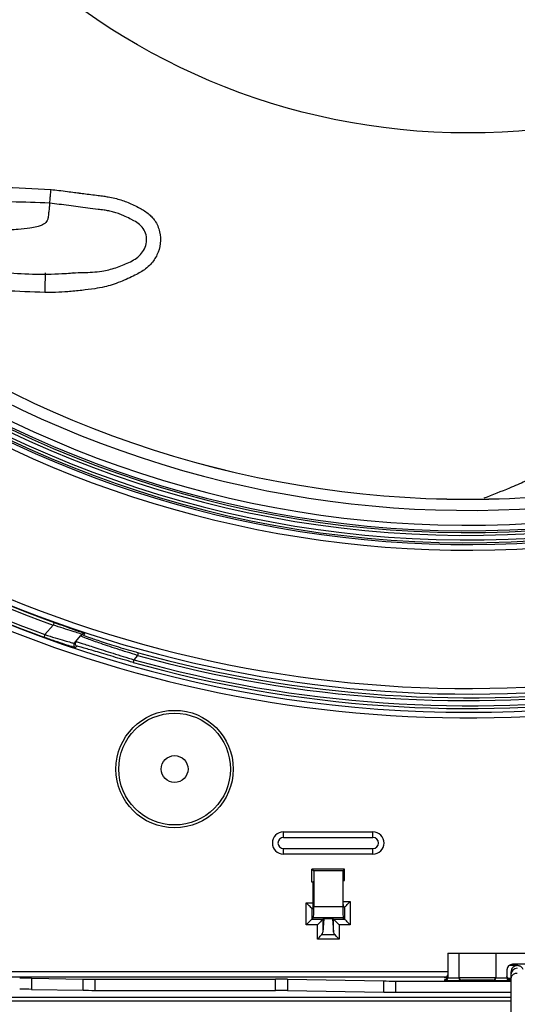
# Model space of a CAD drawing. Header units: millimetres. Extents: x 25 to 1935, y 715 to 2336.
# Tile 96 of 252: x 742 to 772, y 1862 to 1921. Entities that reach past the tile are written whole.
import ezdxf

# ---------------------------------------------------------------- set-up
doc = ezdxf.new("R2010")
doc.units = ezdxf.units.MM
doc.header["$LTSCALE"] = 2
doc.layers.get('0').update_dxf_attribs({"color": 2})

msp = doc.modelspace()

# ---------------------------------------------------------------- linework, layer by layer
at = {"color": 2, "linetype": 'Continuous', "lineweight": 30}
for p, q in [((744.004, 1884.5), (744.495, 1885.07)), ((746.134, 1884.42), (746.213, 1884.511)), ((745.762, 1883.987), (745.84, 1884.078)), ((745.84, 1884.078), (746.134, 1884.42)), ((749.533, 1883.259), (749.312, 1883.002)), ((758.245, 1872.406), (758.245, 1872.739)), ((758.245, 1872.739), (763.578, 1872.739)), ((763.578, 1872.406), (763.578, 1872.739)), ((758.245, 1872.406), (763.578, 1872.406)), ((758.245, 1871.739), (763.578, 1871.739)), ((758.245, 1871.406), (758.245, 1871.739)), ((763.578, 1871.406), (763.578, 1871.739)), ((763.578, 1871.406), (758.245, 1871.406)), ((759.941, 1869.742), (759.941, 1870.516)), ((759.941, 1870.516), (760.051, 1870.406)), ((761.876, 1870.511), (759.941, 1870.516)), ((761.772, 1870.406), (760.051, 1870.406)), ((760.051, 1870.406), (760.051, 1868.283)), ((761.876, 1870.511), (761.772, 1870.406)), ((761.772, 1870.406), (761.772, 1868.283)), ((761.876, 1869.844), (761.876, 1870.511)), ((761.807, 1869.844), (761.876, 1869.844)), ((761.807, 1868.407), (761.807, 1869.844)), ((761.876, 1869.844), (761.807, 1869.84)), ((760.011, 1869.75), (759.941, 1869.742)), ((760.011, 1869.746), (759.941, 1869.742)), ((760.011, 1868.345), (760.011, 1869.75)), ((759.595, 1868.499), (760.011, 1868.514)), ((759.595, 1867.194), (759.595, 1868.499)), ((759.928, 1868.178), (759.928, 1867.527)), ((760.004, 1868.18), (759.929, 1868.177)), ((759.929, 1868.177), (760.002, 1868.177)), ((760.051, 1868.283), (761.772, 1868.283)), ((761.807, 1868.576), (762.228, 1868.591)), ((761.894, 1868.246), (761.814, 1868.243)), ((761.894, 1868.246), (761.815, 1868.24)), ((761.895, 1867.527), (761.895, 1868.246)), ((762.228, 1868.591), (762.228, 1867.194)), ((760.018, 1867.617), (759.928, 1867.527)), ((759.928, 1867.527), (760.595, 1867.527)), ((761.805, 1867.617), (760.018, 1867.617)), ((760.656, 1867.588), (760.595, 1867.527)), ((760.651, 1867.555), (760.595, 1866.748)), ((760.595, 1867.527), (760.595, 1866.748)), ((761.172, 1867.555), (760.651, 1867.555)), ((760.656, 1867.588), (761.167, 1867.588)), ((761.167, 1867.588), (761.228, 1867.527)), ((761.172, 1867.555), (761.228, 1866.748)), ((761.228, 1867.527), (761.895, 1867.527)), ((761.228, 1866.748), (761.228, 1867.527)), ((761.805, 1867.617), (761.895, 1867.527)), ((760.262, 1867.194), (759.595, 1867.194)), ((760.262, 1866.344), (760.262, 1867.194)), ((762.228, 1867.194), (761.561, 1867.194)), ((761.561, 1867.194), (761.561, 1866.344)), ((761.561, 1866.344), (760.262, 1866.344)), ((760.528, 1866.611), (761.294, 1866.611)), ((768.045, 1865.511), (768.711, 1865.511)), ((768.045, 1865.511), (768.045, 1864.027)), ((768.711, 1865.511), (768.711, 1864.027)), ((768.711, 1865.511), (770.911, 1865.511)), ((770.911, 1865.511), (773.245, 1865.511)), ((770.911, 1865.511), (770.911, 1864.027)), ((773.245, 1864.844), (771.911, 1864.844)), ((767.961, 1864.071), (741.699, 1864.071)), ((741.742, 1864.404), (768.045, 1864.404)), ((743.204, 1864.013), (746.285, 1863.96)), ((743.204, 1864.013), (743.204, 1863.347)), ((746.285, 1863.293), (746.285, 1863.96)), ((746.992, 1863.954), (757.764, 1863.954)), ((746.992, 1863.954), (746.992, 1863.288)), ((757.764, 1863.288), (757.764, 1863.954)), ((758.471, 1863.949), (764.219, 1863.849)), ((758.471, 1863.949), (758.471, 1863.283)), ((767.878, 1864.036), (767.878, 1864.049)), ((768.021, 1864.02), (767.878, 1864.036)), ((767.878, 1863.858), (767.878, 1863.941)), ((768.045, 1864.025), (768.711, 1864.025)), ((768.711, 1864.059), (770.911, 1864.059)), ((770.911, 1864.025), (771.578, 1864.025)), ((771.578, 1864.511), (771.578, 1864.027)), ((771.745, 1863.945), (771.745, 1863.858)), ((771.811, 1864.378), (771.811, 1864.225)), ((771.811, 1864.225), (771.811, 1863.997)), ((771.811, 1863.997), (771.811, 1861.336)), ((743.204, 1863.347), (746.285, 1863.293)), ((764.219, 1863.182), (764.219, 1863.849)), ((764.926, 1863.844), (764.926, 1863.177)), ((764.926, 1863.844), (771.811, 1863.844)), ((768.878, 1863.858), (767.878, 1863.858)), ((768.878, 1863.893), (768.878, 1863.858)), ((770.745, 1863.893), (768.878, 1863.893)), ((770.745, 1863.858), (770.745, 1863.893)), ((771.745, 1863.858), (770.745, 1863.858)), ((771.811, 1862.861), (734.648, 1862.861)), ((746.992, 1863.288), (757.764, 1863.288)), ((758.471, 1863.283), (764.219, 1863.182)), ((764.926, 1863.177), (771.811, 1863.177)), ((734.564, 1862.66), (771.811, 1862.66))]:
    msp.add_line(p, q, dxfattribs=at)
at = {"color": 2, "linetype": 'Continuous', "lineweight": 30, "flags": 128}
for points in [[(744.551, 1885.227), (744.55, 1885.223), (744.547, 1885.214), (744.541, 1885.199), (744.534, 1885.18), (744.526, 1885.156), (744.516, 1885.129), (744.506, 1885.1), (744.495, 1885.07)], [(744.004, 1884.5), (743.993, 1884.47), (743.982, 1884.441), (743.973, 1884.414), (743.964, 1884.39), (743.957, 1884.371), (743.952, 1884.356), (743.948, 1884.347), (743.947, 1884.344)], [(746.391, 1884.56), (746.387, 1884.555), (746.37, 1884.536), (746.313, 1884.469)], [(745.913, 1883.811), (745.909, 1883.806), (745.893, 1883.787), (745.835, 1883.72)], [(749.578, 1883.419), (749.577, 1883.416), (749.574, 1883.406), (749.57, 1883.391), (749.565, 1883.371), (749.558, 1883.347), (749.55, 1883.319), (749.542, 1883.29), (749.533, 1883.259)], [(749.312, 1883.002), (749.303, 1882.971), (749.295, 1882.941), (749.287, 1882.913), (749.281, 1882.889), (749.275, 1882.869), (749.271, 1882.854), (749.268, 1882.845), (749.267, 1882.841)], [(759.928, 1868.178), (759.919, 1868.187), (759.898, 1868.207), (759.866, 1868.237), (759.825, 1868.278), (759.775, 1868.326), (759.719, 1868.38), (759.658, 1868.438), (759.595, 1868.499)], [(761.895, 1868.246), (761.904, 1868.256), (761.925, 1868.278), (761.957, 1868.31), (761.998, 1868.353), (762.048, 1868.405), (762.104, 1868.463), (762.165, 1868.526), (762.228, 1868.591)], [(759.928, 1867.527), (759.919, 1867.518), (759.898, 1867.497), (759.866, 1867.465), (759.825, 1867.424), (759.775, 1867.374), (759.719, 1867.318), (759.658, 1867.257), (759.595, 1867.194)], [(760.595, 1867.527), (760.585, 1867.518), (760.564, 1867.497), (760.533, 1867.465), (760.491, 1867.424), (760.441, 1867.374), (760.385, 1867.318), (760.325, 1867.257), (760.262, 1867.194)], [(761.561, 1867.194), (761.498, 1867.257), (761.438, 1867.318), (761.381, 1867.374), (761.332, 1867.424), (761.29, 1867.465), (761.258, 1867.497), (761.237, 1867.518), (761.228, 1867.527)], [(762.228, 1867.194), (762.165, 1867.257), (762.104, 1867.318), (762.048, 1867.374), (761.998, 1867.424), (761.957, 1867.465), (761.925, 1867.497), (761.904, 1867.518), (761.895, 1867.527)], [(760.262, 1866.344), (760.323, 1866.405), (760.383, 1866.465), (760.438, 1866.52), (760.487, 1866.569), (760.528, 1866.611)], [(761.561, 1866.344), (761.5, 1866.405), (761.44, 1866.465), (761.385, 1866.52), (761.336, 1866.569), (761.294, 1866.611)]]:
    msp.add_lwpolyline(points, dxfattribs=at)
at = {"color": 2, "linetype": 'Continuous', "lineweight": 30}
for centre, radius in [((769.245, 1954.011), 39.604), ((751.743, 1876.482), 3.5), ((751.743, 1876.482), 3.333), ((751.743, 1876.482), 0.8)]:
    msp.add_circle(centre, radius, dxfattribs=at)
for centre, radius, start, end in [((769.245, 1954.011), 74.478, 44.88589, 213.44878), ((769.245, 1954.011), 74.144, 44.62672, 315.37328), ((769.245, 1954.011), 73.92, 44.43128, 206.71149), ((769.245, 1954.011), 73.753, 44.43128, 206.71149), ((769.245, 1954.011), 73.447, 44.18648, 206.63233), ((769.245, 1954.011), 64.036, 34.50912, 274.90532), ((769.245, 1954.011), 63.87, 34.45269, 274.75417), ((769.245, 1954.011), 63.597, 34.0925, 274.73953), ((769.245, 1954.011), 63.43, 34.0925, 274.83279), ((769.245, 1954.011), 63.322, 33.55777, 274.87593), ((769.245, 1954.011), 62.989, 33.09796, 274.87593), ((769.245, 1954.011), 62.101, 31.81926, 328.18074), ((769.245, 1954.011), 61.434, 30.80251, 329.19749), ((769.245, 1954.011), 61.435, 30.80277, 329.19723), ((769.245, 1954.011), 73.056, 199.23231, 304.78387), ((769.245, 1954.011), 72.722, 199.23231, 304.78387), ((769.245, 1954.011), 64.478, 201.80939, 274.96321), ((769.245, 1954.011), 64.144, 201.80939, 274.96321), ((769.245, 1954.011), 73.249, 210.65831, 250.25164), ((769.245, 1954.011), 73.082, 210.65831, 250.25164), ((769.245, 1954.011), 74.118, 210.79744, 250.04297), ((769.245, 1954.011), 73.951, 210.79744, 250.04297), ((769.245, 1954.011), 74.478, 214.59702, 315.11411), ((746.261, 1884.311), 0.167, 71.73682, 139.26624), ((746.339, 1884.402), 0.167, 71.77268, 139.26459), ((745.888, 1883.878), 0.167, 139.27333, 251.57899), ((745.966, 1883.969), 0.167, 139.27471, 251.61243), ((769.245, 1954.011), 73.28, 254.43224, 277.86188), ((769.245, 1954.011), 73.92, 254.32025, 277.82895), ((769.245, 1954.011), 73.753, 254.32025, 277.82895), ((769.245, 1954.011), 73.447, 254.43224, 277.86188), ((758.245, 1872.072), 0.667, 90, 270), ((763.578, 1872.072), 0.667, 270, 90), ((758.245, 1872.072), 0.333, 90, 270), ((763.578, 1872.072), 0.333, 270, 90), ((771.911, 1864.511), 0.333, 90, 180), ((772.195, 1864.378), 0.383, 89.99549, 179.99621), ((772.195, 1864.225), 0.383, 89.99695, 179.99475), ((771.745, 1864.112), 0.167, 180.00611, 270.00142), ((772.158, 1863.95), 0.349, 83.90876, 172.20561)]:
    msp.add_arc(centre, radius, start, end, dxfattribs=at)
for centre, major_axis, ratio, start_param, end_param in [((759.929, 1868.511), (0, 0.334), 0.052376, 3.091064, 3.141598), ((760.003, 1868.344), (0, 0.167), 0.052592, 3.141603, 4.716047), ((760.016, 1868.283), (0, 0.667), 0.052408, 3.193953, 4.712389), ((761.807, 1868.283), (0, 0.667), 0.052408, 1.570796, 3.089233), ((761.815, 1868.407), (0, 0.167), 0.052304, 1.570796, 3.145241), ((761.894, 1868.579), (0, 0.334), 0.052376, 3.145251, 3.195784), ((760.656, 1867.422), (0, 0.167), 0.052408, 0.05236, 0.643501), ((761.167, 1867.422), (0, 0.167), 0.052408, 5.639684, 6.230825), ((760.262, 1866.761), (0.333, 0), 0.75, 5.639684, 6.230825), ((761.561, 1866.761), (0.333, 0), 0.75, 3.193953, 3.785094), ((742.497, 1864.001), (1, 0), 0.017455, 0.785398, 1.570796), ((746.992, 1863.972), (1, 0), 0.017455, 3.926991, 4.712389), ((757.764, 1863.937), (1, 0), 0.017455, 0.785398, 1.570796), ((767.878, 1864.215), (0, -0.167), 0.999848, 0, 1.570796), ((767.878, 1864.203), (0.124, 0.111), 0.998623, 3.982726, 5.550801), ((767.878, 1864.108), (0.119, -0.119), 0.982697, 5.48906, 7.059857), ((767.878, 1864.025), (0.119, 0.119), 0.982697, 3.935717, 5.48906), ((767.878, 1864.027), (0, -0.167), 0.999848, 1.553343, 1.570796), ((768.878, 1864.059), (0.119, -0.119), 0.982697, 3.935717, 5.48906), ((768.878, 1864.027), (0, 0.167), 0.999848, 1.570796, 1.58825), ((768.878, 1864.025), (0.119, -0.119), 0.982697, 3.935717, 5.48906), ((770.745, 1864.059), (0.119, 0.119), 0.982697, 3.935717, 5.48906), ((770.745, 1864.025), (0.119, 0.119), 0.982697, 3.935717, 5.48906), ((770.745, 1864.027), (0, -0.167), 0.999848, 1.553343, 1.570796), ((771.745, 1864.027), (0, -0.167), 0.999848, 4.712389, 4.729842), ((771.745, 1864.025), (0.119, -0.119), 0.982697, 3.935717, 5.48906), ((771.411, 1863.945), (0.333, 0), 0.017455, 0, 0.254243), ((742.497, 1863.334), (1, 0), 0.017455, 0.785398, 1.570796), ((764.926, 1863.861), (1, 0), 0.017455, 3.926991, 4.712389), ((746.992, 1863.305), (1, 0), 0.017455, 3.926991, 4.712389), ((757.764, 1863.27), (1, 0), 0.017455, 0.785398, 1.570796), ((764.926, 1863.195), (1, 0), 0.017455, 3.926991, 4.712389)]:
    msp.add_ellipse(centre, major_axis=major_axis, ratio=ratio, start_param=start_param, end_param=end_param, dxfattribs=at)
for points, knots in [([(725.983, 1912.803), (727.229, 1912.566), (730.286, 1911.983), (734.38, 1911.405), (738.256, 1911.166), (741.314, 1911.214), (743.35, 1911.095), (744.367, 1911.036)], [0, 0, 0, 0, 0.205738, 0.504504, 0.669528, 0.834876, 1, 1, 1, 1]), ([(744.292, 1910.225), (743.526, 1910.259), (741.993, 1910.325), (739.695, 1910.229), (737.399, 1910.353), (734.494, 1910.619), (731.972, 1910.945), (730.221, 1911.246), (729.839, 1911.312)], [0, 0, 0, 0, 0.1582867, 0.3169419, 0.4749032, 0.6328885, 0.9199428, 1, 1, 1, 1]), ([(744.367, 1911.036), (744.519, 1911.02), (744.847, 1910.987), (745.312, 1910.926), (745.687, 1910.876), (745.911, 1910.846), (746.02, 1910.831), (746.069, 1910.824), (746.099, 1910.82), (746.12, 1910.818), (746.194, 1910.808), (746.407, 1910.782), (746.752, 1910.74), (747.15, 1910.692), (747.492, 1910.644), (747.823, 1910.591), (748.168, 1910.52), (748.537, 1910.422), (748.884, 1910.299), (749.233, 1910.15), (749.673, 1909.938), (750.072, 1909.695), (750.383, 1909.409), (750.658, 1909.07), (750.889, 1908.531), (750.932, 1907.809), (750.757, 1907.241), (750.531, 1906.844), (750.306, 1906.56), (750.03, 1906.312), (749.709, 1906.1), (749.352, 1905.91), (748.952, 1905.717), (748.496, 1905.525), (748.031, 1905.355), (747.522, 1905.213), (746.917, 1905.11), (746.184, 1905.018), (745.406, 1904.94), (744.667, 1904.894), (744.209, 1904.896), (743.992, 1904.897)], [0, 0, 0, 0, 0.02854, 0.061275, 0.087375, 0.098859, 0.103371, 0.107883, 0.108021, 0.109025, 0.11174, 0.121888, 0.148908, 0.176413, 0.196535, 0.213175, 0.238876, 0.262098, 0.283982, 0.307495, 0.332632, 0.374864, 0.393603, 0.411152, 0.45585, 0.499919, 0.543228, 0.564249, 0.584843, 0.61026, 0.632995, 0.656255, 0.685395, 0.715727, 0.748181, 0.777607, 0.813857, 0.862306, 0.914948, 0.959492, 1, 1, 1, 1]), ([(744.292, 1910.225), (744.294, 1910.253), (744.3, 1910.311), (744.318, 1910.506), (744.341, 1910.757), (744.358, 1910.945), (744.367, 1911.036)], [0, 0, 0, 0, 0.242688, 0.500017, 0.757334, 1, 1, 1, 1]), ([(744.292, 1910.225), (744.288, 1910.187), (744.282, 1910.11), (744.265, 1909.977), (744.247, 1909.839), (744.232, 1909.714), (744.221, 1909.606), (744.212, 1909.49), (744.198, 1909.344), (744.157, 1909.199), (744.088, 1909.097), (744.037, 1909.046), (744.011, 1909.024), (743.979, 1908.998), (743.913, 1908.954), (743.774, 1908.886), (743.514, 1908.803), (743.067, 1908.718), (742.511, 1908.658), (742.016, 1908.629), (741.588, 1908.613), (740.736, 1908.6), (739.298, 1908.656), (737.378, 1908.905), (735.882, 1909.206), (735.064, 1909.441), (734.866, 1909.497)], [0, 0, 0, 0, 0.03023, 0.060441, 0.090605, 0.120734, 0.141832, 0.163494, 0.202988, 0.252346, 0.285905, 0.298239, 0.302845, 0.308129, 0.324226, 0.350082, 0.385536, 0.430429, 0.489963, 0.527712, 0.545786, 0.585637, 0.711725, 0.836122, 0.960405, 1, 1, 1, 1]), ([(747.175, 1909.84), (746.97, 1909.868), (746.385, 1909.949), (745.425, 1910.079), (744.668, 1910.177), (744.292, 1910.225)], [0, 0, 0, 0, 0.214104, 0.608534, 1, 1, 1, 1]), ([(749.073, 1909.295), (748.958, 1909.354), (748.789, 1909.441), (748.457, 1909.579), (748.249, 1909.646), (748.101, 1909.688), (747.954, 1909.726), (747.751, 1909.773), (747.426, 1909.826), (747.277, 1909.84), (747.176, 1909.849)], [0, 0, 0, 0, 0.27557, 0.407172, 0.461006, 0.510386, 0.559122, 0.611014, 0.735181, 1, 1, 1, 1]), ([(745.68, 1906.072), (745.881, 1906.077), (746.458, 1906.09), (747.319, 1906.119), (748.235, 1906.359), (749.015, 1906.663), (749.641, 1907.022), (749.962, 1907.493), (750.086, 1907.904), (750.066, 1908.332), (749.893, 1908.726), (749.59, 1909.021), (749.348, 1909.154), (749.23, 1909.218)], [0, 0, 0, 0, 0.089108, 0.256435, 0.381695, 0.506894, 0.629715, 0.691736, 0.754723, 0.81679, 0.877764, 0.940583, 1, 1, 1, 1]), ([(749.23, 1909.218), (749.222, 1909.223), (749.172, 1909.254), (749.117, 1909.275), (749.07, 1909.293)], [0, 0, 0, 0, 0.158011, 1, 1, 1, 1]), ([(732.563, 1907.34), (733.059, 1907.269), (733.954, 1907.14), (735.177, 1906.963), (736.134, 1906.823), (736.879, 1906.713), (737.521, 1906.617), (738.181, 1906.519), (738.939, 1906.408), (740.056, 1906.245), (741.517, 1906.077), (742.981, 1905.992), (744.16, 1905.985), (744.935, 1906.012), (745.438, 1906.048), (745.661, 1906.069), (745.726, 1906.077), (745.755, 1906.081), (745.75, 1906.082), (745.749, 1906.082)], [0, 0, 0, 0, 0.112128, 0.202375, 0.270191, 0.321205, 0.363522, 0.40818, 0.461533, 0.527162, 0.652047, 0.787584, 0.858143, 0.92504, 0.971261, 0.986722, 0.992744, 0.997947, 1, 1, 1, 1]), ([(743.992, 1904.897), (742.408, 1904.959), (739.239, 1905.083), (734.742, 1905.531), (731.853, 1906.024), (730.529, 1906.25)], [0, 0, 0, 0, 0.35094, 0.702427, 1, 1, 1, 1]), ([(744.019, 1906.064), (744.019, 1906.048), (744.018, 1906.024), (744.015, 1905.879), (744.011, 1905.728), (744.007, 1905.541), (744.001, 1905.27), (743.995, 1905.044), (743.992, 1904.897)], [0, 0, 0, 0, 0.239459, 0.368361, 0.499999, 0.631639, 0.76054, 1, 1, 1, 1]), ([(780.694, 1898.047), (780.519, 1897.931), (780.072, 1897.636), (779.423, 1897.232), (778.829, 1896.87), (778.38, 1896.602), (777.898, 1896.32), (777.261, 1895.955), (776.517, 1895.544), (775.811, 1895.167), (775.151, 1894.825), (774.427, 1894.462), (773.585, 1894.056), (772.666, 1893.635), (771.539, 1893.146), (770.711, 1892.825), (770.199, 1892.626)], [0, 0, 0, 0, 0.052246, 0.133574, 0.191346, 0.226635, 0.262147, 0.327417, 0.406354, 0.470745, 0.524747, 0.592128, 0.67664, 0.765506, 0.855069, 1, 1, 1, 1]), ([(746.213, 1884.511), (746.21, 1884.513), (746.2, 1884.521), (746.037, 1884.578), (745.65, 1884.702), (745.109, 1884.873), (744.7, 1885.004), (744.495, 1885.07)], [0, 0, 0, 0, 0.092943, 0.301542, 0.527755, 0.763695, 1, 1, 1, 1]), ([(744.551, 1885.227), (744.77, 1885.148), (745.21, 1884.991), (745.79, 1884.786), (746.203, 1884.638), (746.377, 1884.572), (746.388, 1884.563), (746.391, 1884.56)], [0, 0, 0, 0, 0.234657, 0.469692, 0.696288, 0.90629, 1, 1, 1, 1]), ([(744.004, 1884.5), (744.21, 1884.434), (744.621, 1884.302), (745.17, 1884.139), (745.57, 1884.028), (745.741, 1883.986), (745.757, 1883.987), (745.762, 1883.987)], [0, 0, 0, 0, 0.236519, 0.472752, 0.701491, 0.913396, 1, 1, 1, 1]), ([(745.835, 1883.72), (745.83, 1883.72), (745.814, 1883.72), (745.63, 1883.772), (745.202, 1883.908), (744.612, 1884.106), (744.169, 1884.264), (743.947, 1884.344)], [0, 0, 0, 0, 0.087155, 0.300064, 0.528973, 0.76452, 1, 1, 1, 1]), ([(745.84, 1884.078), (745.847, 1884.078), (745.873, 1884.078), (746.112, 1884.006), (746.543, 1883.869), (746.974, 1883.731), (747.488, 1883.567), (748.256, 1883.324), (748.89, 1883.13), (749.312, 1883.002)], [0, 0, 0, 0, 0.077248, 0.28657, 0.401282, 0.516044, 0.637494, 0.758997, 1, 1, 1, 1]), ([(749.533, 1883.259), (749.116, 1883.387), (748.491, 1883.578), (747.732, 1883.829), (747.23, 1884.001), (746.806, 1884.152), (746.391, 1884.306), (746.156, 1884.4), (746.139, 1884.415), (746.134, 1884.42)], [0, 0, 0, 0, 0.2396141, 0.3585129, 0.4813718, 0.5926324, 0.7077435, 0.9137595, 1, 1, 1, 1]), ([(746.313, 1884.469), (746.318, 1884.465), (746.334, 1884.451), (746.617, 1884.341), (747.207, 1884.138), (747.844, 1883.933), (748.573, 1883.706), (749.177, 1883.534), (749.578, 1883.419)], [0, 0, 0, 0, 0.0860736, 0.291761, 0.5171441, 0.6382421, 0.7594015, 1, 1, 1, 1]), ([(749.267, 1882.841), (748.86, 1882.957), (748.248, 1883.131), (747.506, 1883.351), (747.01, 1883.499), (746.593, 1883.624), (746.177, 1883.747), (745.946, 1883.812), (745.92, 1883.811), (745.913, 1883.811)], [0, 0, 0, 0, 0.242174, 0.363951, 0.485671, 0.600271, 0.714815, 0.923185, 1, 1, 1, 1]), ([(772.545, 1864.529), (772.53, 1864.56), (772.501, 1864.618), (772.433, 1864.682), (772.366, 1864.724), (772.308, 1864.746), (772.268, 1864.755), (772.24, 1864.76), (772.208, 1864.764), (772.154, 1864.767), (772.025, 1864.772), (771.859, 1864.775), (771.737, 1864.776), (771.721, 1864.777)], [0, 0, 0, 0, 0.07421, 0.14338, 0.201977, 0.249581, 0.284063, 0.314247, 0.357435, 0.459279, 0.702295, 0.961352, 1, 1, 1, 1]), ([(771.723, 1863.947), (771.723, 1863.947), (771.724, 1863.947), (771.721, 1863.947), (771.714, 1863.948), (771.698, 1863.952), (771.666, 1863.963), (771.628, 1863.989), (771.594, 1864.034), (771.579, 1864.078), (771.578, 1864.105), (771.578, 1864.112)], [0, 0, 0, 0, 0.029547, 0.09288, 0.141581, 0.196946, 0.313778, 0.506096, 0.704592, 0.919887, 1, 1, 1, 1]), ([(771.615, 1864.011), (771.619, 1864.011), (771.696, 1864.011), (771.755, 1864.01), (771.811, 1864.009)], [0, 0, 0, 0, 0.054089, 1, 1, 1, 1])]:
    msp.add_open_spline(points, degree=3, knots=knots, dxfattribs=at)

doc.saveas('drawing.dxf')
